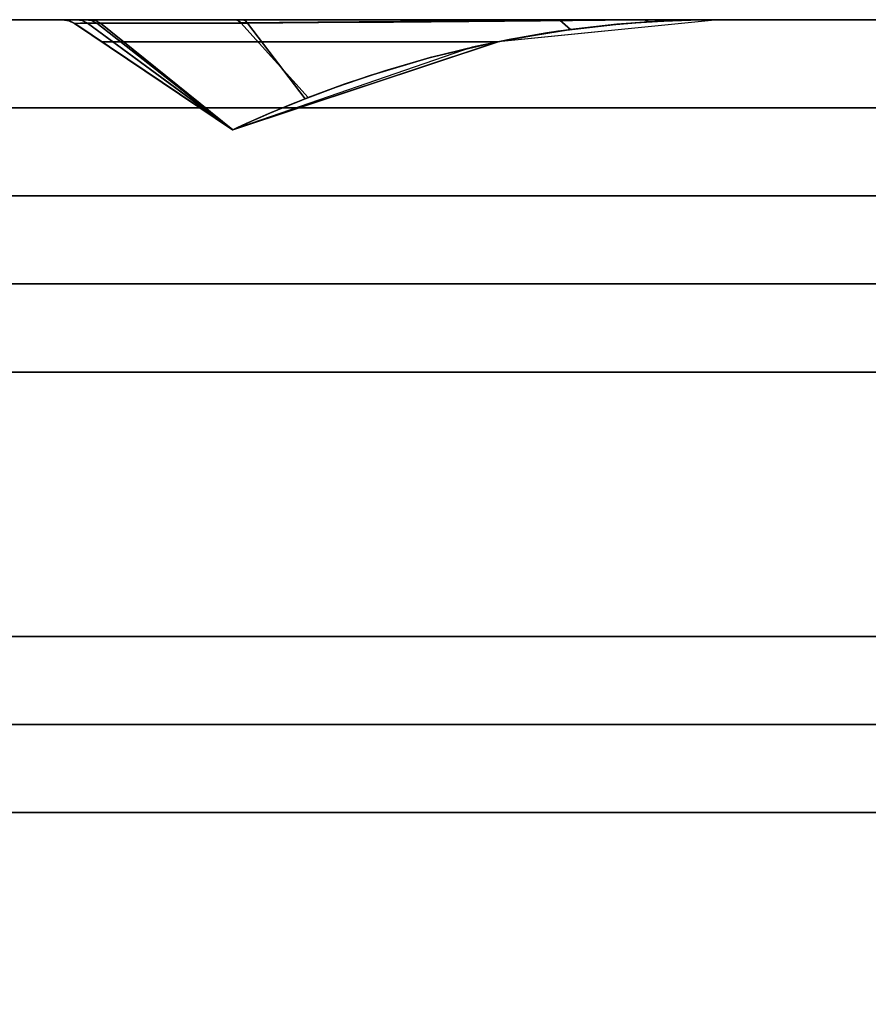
# Model space of a CAD drawing. Header units: centimetres. Extents: x -18 to 18, y -18 to 18.
# Tile 42 of 45: x 9.6 to 13.5, y 13.5 to 18. Entities that reach past the tile are written whole.
import ezdxf

# ---------------------------------------------------------------- set-up
doc = ezdxf.new("R2010")
doc.units = ezdxf.units.CM
doc.layers.get('0').update_dxf_attribs({"true_color": 0x5890e1})

msp = doc.modelspace()

# ---------------------------------------------------------------- linework, layer by layer
at = {"color": 183, "true_color": 0x8c58e1}
for points in [[(-17.6, 18, 0), (17.6, 18, 0), (17.6, 17.9923, 0), (17.6, 17.9695, 0), (17.6, 17.9325, 0), (17.6, 17.8828, 0), (17.6, 17.8222, 0), (17.6, 17.753, 0), (17.6, 17.678, 0), (17.6, 17.6, 0), (-17.6, 17.6, 0), (-17.6, 17.678, 0), (-17.6, 17.753, 0), (-17.6, 17.8222, 0), (-17.6, 17.8828, 0), (-17.6, 17.9325, 0), (-17.6, 17.9695, 0), (-17.6, 17.9923, 0)], [(17.6, 18, 0), (-17.6, 18, 0), (-17.6, 18, 0), (17.6, 18, 0)], [(17.6, 17.9923, 0), (17.6, 18, 0), (-17.6, 18, 0), (-17.6, 17.9923, 0), (-17.6, 17.9695, 0), (-17.6, 17.9325, 0), (-17.6, 17.8828, 0), (-17.6, 17.8222, 0), (-17.6, 17.753, 0), (-17.6, 17.678, 0), (-17.6, 17.6, 0), (17.6, 17.6, 0), (17.6, 17.678, 0), (17.6, 17.753, 0), (17.6, 17.8222, 0), (17.6, 17.8828, 0), (17.6, 17.9325, 0), (17.6, 17.9695, 0)], [(9.7862, 18, 0), (9.7855, 18, 0), (9.7853, 18, 0), (9.7835, 18, 0), (9.7836, 18, 0), (9.7835, 18, 0), (9.7817, 18, 0), (9.7826, 18, 0), (9.7835, 18, 0), (12.7702, 18, 0), (12.7878, 18, 0), (12.7903, 18, 0), (12.7906, 18, 0), (12.7903, 18, 0), (12.7903, 18, 0), (12.7903, 18, 0), (12.7835, 18, 0), (12.7685, 18, 0), (12.7687, 18, 0), (12.7675, 18, 0), (12.7674, 18, 0), (12.7519, 18, 0), (12.7495, 18, 0), (12.7195, 18, 0), (12.6793, 18, 0), (12.5838, 18, 0), (12.5839, 18, 0), (12.467, 18, 0), (12.372, 18, 0), (12.3724, 18, 0), (12.324, 18, 0), (12.3238, 18, 0), (12.2838, 18, 0), (12.2142, 18, 0), (12.1551, 18, 0), (12.155, 18, 0), (12.1434, 18, 0), (12.1421, 18, 0), (12.085, 18, 0), (12.085, 18, 0), (11.8419, 18, 0), (11.8419, 18, 0), (11.6774, 18, 0), (11.2126, 18, 0), (10.9191, 18, 0), (10.7553, 18, 0), (10.6534, 18, 0), (10.5759, 18, 0), (10.2753, 18, 0), (10.0521, 18, 0), (10.0113, 18, 0), (9.9683, 18, 0), (9.8794, 18, 0), (9.8558, 18, 0), (9.804, 18, 0), (9.7884, 18, 0)], [(12.7813, 18, 0), (12.7773, 18, 0), (12.7702, 18, 0), (12.7702, 18, 0), (9.7835, 18, 0), (9.7826, 18, 0), (9.7817, 18, 0), (9.7835, 18, 0), (9.7836, 18, 0), (9.7835, 18, 0), (9.7853, 18, 0), (9.7855, 18, 0), (9.7862, 18, 0), (9.7884, 18, 0), (9.804, 18, 0), (9.8558, 18, 0), (9.8794, 18, 0), (9.9683, 18, 0), (10.0113, 18, 0), (10.0521, 18, 0), (10.2753, 18, 0), (10.5759, 18, 0), (10.6534, 18, 0), (10.7553, 18, 0), (10.9191, 18, 0), (11.2126, 18, 0), (11.6774, 18, 0), (11.8419, 18, 0), (11.8419, 18, 0), (12.085, 18, 0), (12.085, 18, 0), (12.1421, 18, 0), (12.1434, 18, 0), (12.155, 18, 0), (12.1551, 18, 0), (12.2142, 18, 0), (12.2838, 18, 0), (12.2781, 18, 0), (12.0844, 18, 0), (11.7325, 18, 0), (11.3503, 18, 0), (10.9639, 18, 0), (10.6, 18, 0), (10.3817, 18, 0), (10.1917, 18, 0), (10.0362, 18, 0), (9.92, 18, 0), (9.8778, 18, 0), (9.8149, 18, 0), (9.8141, 18, 0), (9.814, 18, 0), (12.7903, 18, 0), (12.7878, 18, 0), (12.7853, 18, 0), (12.7843, 18, 0), (12.7829, 18, 0)], [(9.8138, 18, 0), (9.8137, 18, 0), (12.79, 18, 0), (12.79, 18, 0), (12.79, 18, 0), (12.79, 18, 0), (12.7667, 18, 0), (12.7669, 18, 0), (12.6571, 18, 0), (12.4628, 18, 0), (12.0842, 18, 0), (11.7323, 18, 0), (11.35, 18, 0), (10.9636, 18, 0), (10.5997, 18, 0), (10.3814, 18, 0), (10.1914, 18, 0), (10.0359, 18, 0), (9.9197, 18, 0), (9.8775, 18, 0), (9.8147, 18, 0)], [(9.8138, 18, 0), (9.8137, 18, 0), (12.79, 18, 0), (12.79, 18, 0), (12.79, 18, 0), (12.79, 18, 0), (12.7667, 18, 0), (12.7669, 18, 0), (12.6571, 18, 0), (12.4628, 18, 0), (12.0842, 18, 0), (11.7323, 18, 0), (11.35, 18, 0), (10.9636, 18, 0), (10.5997, 18, 0), (10.3814, 18, 0), (10.1914, 18, 0), (10.0359, 18, 0), (9.9197, 18, 0), (9.8775, 18, 0), (9.8147, 18, 0)], [(12.79, 18, 0), (12.7899, 18, 0), (12.79, 18, 0), (12.7667, 18, 0), (12.7669, 18, 0), (12.6571, 18, 0), (12.4628, 18, 0), (12.0842, 18, 0), (11.7323, 18, 0), (11.35, 18, 0), (10.9636, 18, 0), (10.5997, 18, 0), (10.3814, 18, 0), (10.1914, 18, 0), (10.0359, 18, 0), (9.9197, 18, 0), (9.8775, 18, 0), (9.8147, 18, 0), (9.8138, 18, 0), (9.8137, 18, 0), (12.79, 18, 0), (12.79, 18, 0)], [(12.79, 18, 0), (12.79, 18, 0), (12.79, 18, 0), (12.79, 18, 0), (12.7682, 18, 0), (12.6587, 18, 0), (12.4628, 18, 0), (12.0842, 18, 0), (11.7323, 18, 0), (11.35, 18, 0), (10.9636, 18, 0), (10.5997, 18, 0), (10.3814, 18, 0), (10.1914, 18, 0), (10.0359, 18, 0), (9.9197, 18, 0), (9.8775, 18, 0), (9.8147, 18, 0), (9.8138, 18, 0), (9.8137, 18, 0)], [(9.843, 17.9957, 0), (9.8696, 17.983, 0), (9.8696, 17.9829, 0), (9.8425, 17.9958, 0), (9.814, 18, 0), (9.8137, 18, 0), (9.8138, 18, 0)], [(9.843, 17.9957, 0), (9.8696, 17.983, 0), (9.8696, 17.9829, 0), (9.8425, 17.9958, 0), (9.814, 18, 0), (9.8137, 18, 0), (9.8138, 18, 0)], [(9.843, 17.9957, 0), (9.8696, 17.983, 0), (9.8696, 17.9829, 0), (9.8425, 17.9958, 0), (9.814, 18, 0), (9.8137, 18, 0), (9.8138, 18, 0)], [(9.843, 17.9957, 0), (9.8696, 17.983, 0), (9.8696, 17.9829, 0), (9.8425, 17.9958, 0), (9.814, 18, 0), (9.8137, 18, 0), (9.8138, 18, 0)], [(9.8138, 18, 0), (9.8147, 18, 0), (9.8434, 17.9958, 0), (9.8697, 17.9835, 0), (9.8696, 17.983, 0), (9.843, 17.9957, 0)], [(9.8138, 18, 0), (9.8147, 18, 0), (9.8434, 17.9958, 0), (9.8697, 17.9835, 0), (9.8696, 17.983, 0), (9.843, 17.9957, 0)], [(9.8138, 18, 0), (9.8147, 18, 0), (9.8434, 17.9958, 0), (9.8697, 17.9835, 0), (9.8696, 17.983, 0), (9.843, 17.9957, 0)], [(9.8138, 18, 0), (9.8147, 18, 0), (9.8434, 17.9958, 0), (9.8697, 17.9835, 0), (9.8696, 17.983, 0), (9.843, 17.9957, 0)], [(9.814, 18, 0), (12.7906, 18, 0), (12.7906, 18, 0), (12.7901, 18, 0), (12.7897, 18, 0), (12.7898, 18, 0), (12.7895, 18, 0), (12.7732, 18, 0), (12.7742, 18, 0), (12.6866, 18, 0), (12.5212, 18, 0), (12.2879, 18, 0), (11.9988, 18, 0), (11.669, 18, 0), (11.3175, 18, 0), (10.9646, 18, 0), (10.6307, 18, 0), (10.2199, 18, 0), (10.0607, 18, 0), (9.9385, 18, 0), (9.9385, 18, 0), (9.8452, 18, 0), (9.8139, 18, 0)], [(12.6662, 17.9985, 0), (12.79, 18, 0), (9.8139, 18, 0), (9.8425, 17.9958, 0), (9.8696, 17.9829, 0), (9.8929, 17.9672, 0), (9.923, 17.947, 0), (9.9573, 17.9239, 0), (9.9928, 17.9, 0), (11.7907, 17.9, 0), (11.8529, 17.9122, 0), (11.9152, 17.9236, 0), (12.04, 17.944, 0), (12.165, 17.9612, 0), (12.29, 17.9753, 0), (12.4152, 17.9862, 0), (12.5407, 17.9939, 0)], [(12.6662, 17.9985, 0), (12.79, 18, 0), (9.8139, 18, 0), (9.8425, 17.9958, 0), (9.8696, 17.9829, 0), (9.8929, 17.9672, 0), (9.923, 17.947, 0), (9.9573, 17.9239, 0), (9.9928, 17.9, 0), (11.7907, 17.9, 0), (11.8529, 17.9122, 0), (11.9152, 17.9236, 0), (12.04, 17.944, 0), (12.165, 17.9612, 0), (12.29, 17.9753, 0), (12.4152, 17.9862, 0), (12.5407, 17.9939, 0)], [(12.6662, 17.9985, 0), (12.79, 18, 0), (9.8139, 18, 0), (9.8425, 17.9958, 0), (9.8696, 17.9829, 0), (9.8929, 17.9672, 0), (9.923, 17.947, 0), (9.9573, 17.9239, 0), (9.9928, 17.9, 0), (11.7907, 17.9, 0), (11.8529, 17.9122, 0), (11.9152, 17.9236, 0), (12.04, 17.944, 0), (12.165, 17.9612, 0), (12.29, 17.9753, 0), (12.4152, 17.9862, 0), (12.5407, 17.9939, 0)], [(12.6662, 17.9985, 0), (12.79, 18, 0), (9.8139, 18, 0), (9.8425, 17.9958, 0), (9.8696, 17.9829, 0), (9.8929, 17.9672, 0), (9.923, 17.947, 0), (9.9573, 17.9239, 0), (9.9928, 17.9, 0), (11.7907, 17.9, 0), (11.8529, 17.9122, 0), (11.9152, 17.9236, 0), (12.04, 17.944, 0), (12.165, 17.9612, 0), (12.29, 17.9753, 0), (12.4152, 17.9862, 0), (12.5407, 17.9939, 0)], [(9.8431, 17.9956, 0), (9.8698, 17.9829, 0), (9.8699, 17.983, 0), (9.8432, 17.9956, 0), (9.814, 18, 0), (9.8139, 18, 0)], [(9.9641, 17.9961, 0), (9.9876, 17.9846, 0), (9.8969, 17.985, 0), (9.8698, 17.9829, 0), (9.8431, 17.9956, 0), (9.8139, 18, 0), (9.8452, 18, 0), (9.9385, 18, 0)], [(12.665, 17.9985, 0), (12.7906, 18, 0), (9.814, 18, 0), (9.8432, 17.9956, 0), (9.8699, 17.983, 0), (9.8975, 17.9644, 0), (9.928, 17.9438, 0), (9.9603, 17.9221, 0), (9.9931, 17.9, 0), (11.7914, 17.9, 0), (11.8535, 17.9122, 0), (11.9157, 17.9236, 0), (12.0403, 17.9439, 0), (12.165, 17.9611, 0), (12.2897, 17.9752, 0), (12.4145, 17.9861, 0), (12.5397, 17.9938, 0)], [(9.8433, 17.9957, 0), (9.8699, 17.983, 0), (9.8699, 17.9829, 0), (9.8428, 17.9958, 0), (9.8143, 18, 0), (9.814, 18, 0), (9.8141, 18, 0)], [(9.8141, 18, 0), (9.8149, 18, 0), (9.8437, 17.9958, 0), (9.87, 17.9835, 0), (9.8699, 17.983, 0), (9.8433, 17.9957, 0)], [(12.6665, 17.9985, 0), (12.7903, 18, 0), (9.8142, 18, 0), (9.8428, 17.9958, 0), (9.8699, 17.9829, 0), (9.8932, 17.9672, 0), (9.9233, 17.947, 0), (9.9576, 17.9239, 0), (9.993, 17.9, 0), (11.791, 17.9, 0), (11.8532, 17.9122, 0), (11.9155, 17.9236, 0), (12.0402, 17.944, 0), (12.1651, 17.9612, 0), (12.2902, 17.9753, 0), (12.4155, 17.9862, 0), (12.5409, 17.9939, 0)], [(9.8434, 17.9958, 0), (9.8147, 18, 0), (9.8775, 18, 0), (9.904, 17.9961, 0), (9.9284, 17.9847, 0), (9.8697, 17.9835, 0)], [(9.8434, 17.9958, 0), (9.8147, 18, 0), (9.8775, 18, 0), (9.904, 17.9961, 0), (9.9284, 17.9847, 0), (9.8697, 17.9835, 0)], [(9.8434, 17.9958, 0), (9.8147, 18, 0), (9.8775, 18, 0), (9.904, 17.9961, 0), (9.9284, 17.9847, 0), (9.8697, 17.9835, 0)], [(9.8434, 17.9958, 0), (9.8147, 18, 0), (9.8775, 18, 0), (9.904, 17.9961, 0), (9.9284, 17.9847, 0), (9.8697, 17.9835, 0)], [(9.8149, 18, 0), (9.8778, 18, 0), (9.9043, 17.9961, 0), (9.9287, 17.9847, 0), (9.87, 17.9835, 0), (9.8437, 17.9958, 0)], [(9.8696, 17.983, 0), (9.8697, 17.9835, 0), (10.5869, 17.4999, 0), (10.5869, 17.4999, 0)], [(9.8696, 17.983, 0), (9.8697, 17.9835, 0), (10.5869, 17.4999, 0), (10.5869, 17.4999, 0)], [(9.8696, 17.983, 0), (9.8697, 17.9835, 0), (10.5869, 17.4999, 0), (10.5869, 17.4999, 0)], [(9.8696, 17.983, 0), (9.8697, 17.9835, 0), (10.5869, 17.4999, 0), (10.5869, 17.4999, 0)], [(10.5869, 17.4999, 0), (10.5869, 17.4999, 0), (9.9928, 17.9, 0), (9.923, 17.947, 0), (9.8929, 17.9672, 0), (9.8696, 17.9829, 0), (9.8696, 17.983, 0)], [(10.5869, 17.4999, 0), (10.5869, 17.4999, 0), (9.9928, 17.9, 0), (9.923, 17.947, 0), (9.8929, 17.9672, 0), (9.8696, 17.9829, 0), (9.8696, 17.983, 0)], [(10.5869, 17.4999, 0), (10.5869, 17.4999, 0), (9.9928, 17.9, 0), (9.923, 17.947, 0), (9.8929, 17.9672, 0), (9.8696, 17.9829, 0), (9.8696, 17.983, 0)], [(10.5869, 17.4999, 0), (10.5869, 17.4999, 0), (9.9928, 17.9, 0), (9.923, 17.947, 0), (9.8929, 17.9672, 0), (9.8696, 17.9829, 0), (9.8696, 17.983, 0)], [(9.8697, 17.9835, 0), (9.9284, 17.9847, 0), (10.5869, 17.4999, 0), (10.5869, 17.4999, 0)], [(9.8697, 17.9835, 0), (9.9284, 17.9847, 0), (10.5869, 17.4999, 0), (10.5869, 17.4999, 0)], [(9.8697, 17.9835, 0), (9.9284, 17.9847, 0), (10.5869, 17.4999, 0), (10.5869, 17.4999, 0)], [(9.8697, 17.9835, 0), (9.9284, 17.9847, 0), (10.5869, 17.4999, 0), (10.5869, 17.4999, 0)], [(9.9876, 17.9846, 0), (10.5874, 17.4998, 0), (10.5874, 17.4998, 0), (10.5874, 17.4998, 0), (9.8698, 17.9829, 0), (9.8969, 17.985, 0)], [(10.5874, 17.4998, 0), (10.5874, 17.4999, 0), (9.9931, 17.9, 0), (9.928, 17.9438, 0), (9.8975, 17.9644, 0), (9.8699, 17.983, 0), (9.8698, 17.9829, 0)], [(9.8699, 17.983, 0), (9.87, 17.9835, 0), (10.5872, 17.4999, 0), (10.5872, 17.4999, 0)], [(10.5872, 17.4999, 0), (10.5872, 17.4999, 0), (9.993, 17.9, 0), (9.9233, 17.947, 0), (9.8932, 17.9672, 0), (9.8699, 17.9829, 0), (9.8699, 17.983, 0)], [(9.87, 17.9835, 0), (9.9287, 17.9847, 0), (10.5872, 17.4999, 0), (10.5872, 17.4999, 0)], [(9.8775, 18, 0), (9.9197, 18, 0), (9.9457, 17.996, 0), (9.9697, 17.9844, 0), (9.9284, 17.9847, 0), (9.904, 17.9961, 0)], [(9.8775, 18, 0), (9.9197, 18, 0), (9.9457, 17.996, 0), (9.9697, 17.9844, 0), (9.9284, 17.9847, 0), (9.904, 17.9961, 0)], [(9.8775, 18, 0), (9.9197, 18, 0), (9.9457, 17.996, 0), (9.9697, 17.9844, 0), (9.9284, 17.9847, 0), (9.904, 17.9961, 0)], [(9.8775, 18, 0), (9.9197, 18, 0), (9.9457, 17.996, 0), (9.9697, 17.9844, 0), (9.9284, 17.9847, 0), (9.904, 17.9961, 0)], [(9.97, 17.9844, 0), (9.9287, 17.9847, 0), (9.9043, 17.9961, 0), (9.8778, 18, 0), (9.92, 18, 0), (9.946, 17.996, 0)], [(10.0823, 17.984, 0), (9.9697, 17.9844, 0), (9.9457, 17.996, 0), (9.9197, 18, 0), (10.0359, 18, 0), (10.1914, 18, 0), (10.3814, 18, 0), (10.5997, 18, 0), (10.6124, 17.9964, 0), (10.6241, 17.9858, 0), (10.2319, 17.9841, 0)], [(10.0823, 17.984, 0), (9.9697, 17.9844, 0), (9.9457, 17.996, 0), (9.9197, 18, 0), (10.0359, 18, 0), (10.1914, 18, 0), (10.3814, 18, 0), (10.5997, 18, 0), (10.6124, 17.9964, 0), (10.6241, 17.9858, 0), (10.2319, 17.9841, 0)], [(10.6124, 17.9964, 0), (10.6241, 17.9858, 0), (10.2319, 17.9841, 0), (10.0823, 17.984, 0), (9.9697, 17.9844, 0), (9.9457, 17.996, 0), (9.9197, 18, 0), (10.0359, 18, 0), (10.1914, 18, 0), (10.3814, 18, 0), (10.5997, 18, 0)], [(10.0823, 17.984, 0), (9.9697, 17.9844, 0), (9.9457, 17.996, 0), (9.9197, 18, 0), (10.0359, 18, 0), (10.1914, 18, 0), (10.3814, 18, 0), (10.5997, 18, 0), (10.6124, 17.9964, 0), (10.6241, 17.9858, 0), (10.2319, 17.9841, 0)], [(10.0826, 17.984, 0), (9.97, 17.9844, 0), (9.946, 17.996, 0), (9.92, 18, 0), (10.0362, 18, 0), (10.1917, 18, 0), (10.3817, 18, 0), (10.6, 18, 0), (10.6126, 17.9964, 0), (10.6244, 17.9858, 0), (10.2322, 17.9841, 0)], [(10.5877, 17.5003, 0), (10.5869, 17.4999, 0), (10.5869, 17.4999, 0), (9.9284, 17.9847, 0), (9.9697, 17.9844, 0)], [(10.5877, 17.5003, 0), (10.5869, 17.4999, 0), (10.5869, 17.4999, 0), (9.9284, 17.9847, 0), (9.9697, 17.9844, 0)], [(10.5877, 17.5003, 0), (10.5869, 17.4999, 0), (10.5869, 17.4999, 0), (9.9284, 17.9847, 0), (9.9697, 17.9844, 0)], [(10.5877, 17.5003, 0), (10.5869, 17.4999, 0), (10.5869, 17.4999, 0), (9.9284, 17.9847, 0), (9.9697, 17.9844, 0)], [(10.588, 17.5003, 0), (10.5872, 17.4999, 0), (10.5872, 17.4999, 0), (9.9287, 17.9847, 0), (9.97, 17.9844, 0)], [(10.6433, 17.9961, 0), (10.6548, 17.9847, 0), (10.26, 17.9836, 0), (9.9876, 17.9846, 0), (9.9641, 17.9961, 0), (9.9385, 18, 0), (10.0607, 18, 0), (10.2199, 18, 0), (10.6307, 18, 0)], [(10.9301, 17.6464, 0), (10.8898, 17.6306, 0), (10.817, 17.6012, 0), (10.7479, 17.5723, 0), (10.6862, 17.5455, 0), (10.6356, 17.5227, 0), (10.6005, 17.5064, 0), (10.5877, 17.5003, 0), (9.9697, 17.9844, 0), (10.0823, 17.984, 0), (10.2319, 17.9841, 0), (10.4144, 17.9847, 0), (10.6241, 17.9858, 0)], [(10.9301, 17.6464, 0), (10.8898, 17.6306, 0), (10.817, 17.6012, 0), (10.7479, 17.5723, 0), (10.6862, 17.5455, 0), (10.6356, 17.5227, 0), (10.6005, 17.5064, 0), (10.5877, 17.5003, 0), (9.9697, 17.9844, 0), (10.0823, 17.984, 0), (10.2319, 17.9841, 0), (10.4144, 17.9847, 0), (10.6241, 17.9858, 0)], [(10.9301, 17.6464, 0), (10.8898, 17.6306, 0), (10.817, 17.6012, 0), (10.7479, 17.5723, 0), (10.6862, 17.5455, 0), (10.6356, 17.5227, 0), (10.6005, 17.5064, 0), (10.5877, 17.5003, 0), (9.9697, 17.9844, 0), (10.0823, 17.984, 0), (10.2319, 17.9841, 0), (10.4144, 17.9847, 0), (10.6241, 17.9858, 0)], [(10.9301, 17.6464, 0), (10.8898, 17.6306, 0), (10.817, 17.6012, 0), (10.7479, 17.5723, 0), (10.6862, 17.5455, 0), (10.6356, 17.5227, 0), (10.6005, 17.5064, 0), (10.5877, 17.5003, 0), (9.9697, 17.9844, 0), (10.0823, 17.984, 0), (10.2319, 17.9841, 0), (10.4144, 17.9847, 0), (10.6241, 17.9858, 0)], [(10.9304, 17.6464, 0), (10.89, 17.6306, 0), (10.8173, 17.6012, 0), (10.7482, 17.5723, 0), (10.6865, 17.5455, 0), (10.6359, 17.5227, 0), (10.6008, 17.5064, 0), (10.588, 17.5003, 0), (9.97, 17.9844, 0), (10.0826, 17.984, 0), (10.2322, 17.9841, 0), (10.4147, 17.9847, 0), (10.6244, 17.9858, 0)], [(10.8392, 17.61, 0), (10.7811, 17.586, 0), (10.7691, 17.581, 0), (10.7044, 17.5532, 0), (10.6489, 17.5284, 0), (10.6065, 17.5089, 0), (10.5874, 17.4998, 0), (9.9876, 17.9846, 0), (10.1063, 17.9838, 0), (10.26, 17.9836, 0), (10.4446, 17.9839, 0), (10.6548, 17.9847, 0), (10.9166, 17.6409, 0)], [(12.7898, 18, 0), (12.79, 18, 0), (12.79, 18, 0), (12.79, 18, 0), (11.7907, 17.9, 0), (11.6745, 17.875, 0), (10.5869, 17.4999, 0), (10.5869, 17.4999, 0), (10.5869, 17.4999, 0), (10.5869, 17.4999, 0), (10.5869, 17.4999, 0), (10.5877, 17.5003, 0), (10.6005, 17.5064, 0), (10.6356, 17.5227, 0), (10.6862, 17.5455, 0), (10.7479, 17.5723, 0), (10.817, 17.6012, 0), (10.8898, 17.6306, 0), (10.9301, 17.6464, 0), (11.0929, 17.7067, 0), (11.2774, 17.768, 0), (11.4782, 17.8263, 0), (11.6884, 17.8781, 0), (11.8501, 17.9116, 0), (12.1198, 17.9553, 0), (12.1719, 17.962, 0), (12.331, 17.9791, 0), (12.4773, 17.9904, 0), (12.5561, 17.9947, 0), (12.6252, 17.9974, 0), (12.6872, 17.999, 0), (12.7385, 17.9997, 0), (12.7743, 18, 0), (12.7869, 18, 0)], [(12.7869, 18, 0), (12.79, 18, 0), (12.79, 18, 0), (12.79, 18, 0), (11.7907, 17.9, 0), (11.6745, 17.875, 0), (10.5869, 17.4999, 0), (10.5869, 17.4999, 0), (10.5869, 17.4999, 0), (10.5869, 17.4999, 0), (10.5869, 17.4999, 0), (10.5877, 17.5003, 0), (10.6005, 17.5064, 0), (10.6356, 17.5227, 0), (10.6862, 17.5455, 0), (10.7479, 17.5723, 0), (10.817, 17.6012, 0), (10.8898, 17.6306, 0), (10.9301, 17.6464, 0), (11.0929, 17.7067, 0), (11.2774, 17.768, 0), (11.4782, 17.8263, 0), (11.6884, 17.8781, 0), (11.8501, 17.9116, 0), (12.1198, 17.9553, 0), (12.1719, 17.962, 0), (12.331, 17.9791, 0), (12.4773, 17.9904, 0), (12.5561, 17.9947, 0), (12.6252, 17.9974, 0), (12.6872, 17.999, 0), (12.7385, 17.9997, 0), (12.7743, 18, 0)], [(12.7869, 18, 0), (12.79, 18, 0), (12.79, 18, 0), (12.79, 18, 0), (11.7907, 17.9, 0), (11.6745, 17.875, 0), (10.5869, 17.4999, 0), (10.5869, 17.4999, 0), (10.5869, 17.4999, 0), (10.5869, 17.4999, 0), (10.5869, 17.4999, 0), (10.5877, 17.5003, 0), (10.6005, 17.5064, 0), (10.6356, 17.5227, 0), (10.6862, 17.5455, 0), (10.7479, 17.5723, 0), (10.817, 17.6012, 0), (10.8898, 17.6306, 0), (10.9301, 17.6464, 0), (11.0929, 17.7067, 0), (11.2774, 17.768, 0), (11.4782, 17.8263, 0), (11.6884, 17.8781, 0), (11.8501, 17.9116, 0), (12.1198, 17.9553, 0), (12.1719, 17.962, 0), (12.331, 17.9791, 0), (12.4773, 17.9904, 0), (12.5561, 17.9947, 0), (12.6252, 17.9974, 0), (12.6872, 17.999, 0), (12.7385, 17.9997, 0), (12.7743, 18, 0)], [(12.7897, 18, 0), (12.7901, 18, 0), (12.79, 18, 0), (12.79, 18, 0), (11.7907, 17.9, 0), (11.6745, 17.875, 0), (10.5869, 17.4999, 0), (10.5869, 17.4999, 0), (10.5869, 17.4999, 0), (10.5869, 17.4999, 0), (10.5869, 17.4999, 0), (10.5877, 17.5003, 0), (10.6005, 17.5064, 0), (10.6356, 17.5227, 0), (10.6862, 17.5455, 0), (10.7479, 17.5723, 0), (10.817, 17.6012, 0), (10.8898, 17.6306, 0), (10.9301, 17.6464, 0), (11.0929, 17.7067, 0), (11.2774, 17.768, 0), (11.4782, 17.8263, 0), (11.6884, 17.8781, 0), (11.8501, 17.9116, 0), (12.1198, 17.9553, 0), (12.1719, 17.962, 0), (12.331, 17.9791, 0), (12.4773, 17.9904, 0), (12.5561, 17.9947, 0), (12.6252, 17.9974, 0), (12.6872, 17.999, 0), (12.7385, 17.9997, 0), (12.7744, 18, 0), (12.7869, 18, 0)], [(12.79, 18, 0), (12.7903, 18, 0), (12.7906, 18, 0), (12.7903, 18, 0), (11.791, 17.9, 0), (10.5872, 17.4999, 0), (10.5872, 17.4999, 0), (10.5872, 17.4999, 0), (10.5872, 17.4999, 0), (10.5872, 17.4999, 0), (10.588, 17.5003, 0), (10.6008, 17.5064, 0), (10.6359, 17.5227, 0), (10.6865, 17.5455, 0), (10.7482, 17.5723, 0), (10.8173, 17.6012, 0), (10.89, 17.6306, 0), (10.9304, 17.6464, 0), (11.0932, 17.7067, 0), (11.2776, 17.768, 0), (11.4785, 17.8263, 0), (11.6887, 17.8781, 0), (11.8504, 17.9116, 0), (12.0125, 17.9397, 0), (12.1201, 17.9553, 0), (12.1722, 17.962, 0), (12.3313, 17.9791, 0), (12.4775, 17.9904, 0), (12.5564, 17.9947, 0), (12.6255, 17.9974, 0), (12.6875, 17.999, 0), (12.7388, 17.9997, 0), (12.7747, 18, 0), (12.7871, 18, 0)], [(12.7897, 18, 0), (12.7901, 17.9999, 0), (12.7906, 17.9999, 0), (12.7906, 18, 0), (11.7914, 17.9, 0), (10.5874, 17.4999, 0), (10.5874, 17.4998, 0), (10.5874, 17.4998, 0), (10.6065, 17.5089, 0), (10.6489, 17.5284, 0), (10.7044, 17.5532, 0), (10.7691, 17.581, 0), (10.8392, 17.61, 0), (10.9166, 17.6409, 0), (11.0566, 17.6936, 0), (11.2118, 17.7469, 0), (11.4839, 17.8277, 0), (11.7746, 17.8965, 0), (12.0629, 17.9472, 0), (12.325, 17.9785, 0), (12.4734, 17.99, 0), (12.6165, 17.997, 0), (12.6815, 17.9988, 0), (12.7361, 17.9996, 0), (12.7754, 18, 0)], [(10.6124, 17.9964, 0), (10.5997, 18, 0), (10.9636, 18, 0), (11.35, 18, 0), (11.7323, 18, 0), (12.0842, 18, 0), (12.0719, 17.9973, 0), (11.7227, 17.9945, 0), (11.3486, 17.9912, 0), (10.9743, 17.9881, 0), (10.6241, 17.9858, 0)], [(10.6124, 17.9964, 0), (10.5997, 18, 0), (10.9636, 18, 0), (11.35, 18, 0), (11.7323, 18, 0), (12.0842, 18, 0), (12.0719, 17.9973, 0), (11.7227, 17.9945, 0), (11.3486, 17.9912, 0), (10.9743, 17.9881, 0), (10.6241, 17.9858, 0)], [(10.6124, 17.9964, 0), (10.5997, 18, 0), (10.9636, 18, 0), (11.35, 18, 0), (11.7323, 18, 0), (12.0842, 18, 0), (12.0719, 17.9973, 0), (11.7227, 17.9945, 0), (11.3486, 17.9912, 0), (10.9743, 17.9881, 0), (10.6241, 17.9858, 0)], [(10.6124, 17.9964, 0), (10.5997, 18, 0), (10.9636, 18, 0), (11.35, 18, 0), (11.7323, 18, 0), (12.0842, 18, 0), (12.0719, 17.9973, 0), (11.7227, 17.9945, 0), (11.3486, 17.9912, 0), (10.9743, 17.9881, 0), (10.6241, 17.9858, 0)], [(10.6126, 17.9964, 0), (10.6, 18, 0), (10.9639, 18, 0), (11.3503, 18, 0), (11.7325, 18, 0), (12.0844, 18, 0), (12.0722, 17.9973, 0), (11.723, 17.9945, 0), (11.3489, 17.9912, 0), (10.9746, 17.9881, 0), (10.6244, 17.9858, 0)], [(11.8501, 17.9116, 0), (11.8501, 17.9115, 0), (11.6884, 17.8782, 0), (11.6885, 17.8781, 0), (11.4782, 17.8263, 0), (11.2774, 17.768, 0), (11.0929, 17.7067, 0), (10.9301, 17.6464, 0), (10.6241, 17.9858, 0), (10.9743, 17.9881, 0), (11.3486, 17.9912, 0), (11.7227, 17.9945, 0), (12.0719, 17.9973, 0), (12.1198, 17.9553, 0)], [(11.8501, 17.9116, 0), (11.8501, 17.9115, 0), (11.6884, 17.8782, 0), (11.6885, 17.8781, 0), (11.4782, 17.8263, 0), (11.2774, 17.768, 0), (11.0929, 17.7067, 0), (10.9301, 17.6464, 0), (10.6241, 17.9858, 0), (10.9743, 17.9881, 0), (11.3486, 17.9912, 0), (11.7227, 17.9945, 0), (12.0719, 17.9973, 0), (12.1198, 17.9553, 0)], [(11.8501, 17.9116, 0), (11.8501, 17.9115, 0), (11.6884, 17.8782, 0), (11.6885, 17.8781, 0), (11.4782, 17.8263, 0), (11.2774, 17.768, 0), (11.0929, 17.7067, 0), (10.9301, 17.6464, 0), (10.6241, 17.9858, 0), (10.9743, 17.9881, 0), (11.3486, 17.9912, 0), (11.7227, 17.9945, 0), (12.0719, 17.9973, 0), (12.1198, 17.9553, 0)], [(11.8501, 17.9116, 0), (11.8501, 17.9115, 0), (11.6884, 17.8782, 0), (11.6885, 17.8781, 0), (11.4782, 17.8263, 0), (11.2774, 17.768, 0), (11.0929, 17.7067, 0), (10.9301, 17.6464, 0), (10.6241, 17.9858, 0), (10.9743, 17.9881, 0), (11.3486, 17.9912, 0), (11.7227, 17.9945, 0), (12.0719, 17.9973, 0), (12.1198, 17.9553, 0)], [(11.8504, 17.9116, 0), (11.8504, 17.9115, 0), (11.6887, 17.8782, 0), (11.6887, 17.8781, 0), (11.4785, 17.8263, 0), (11.2776, 17.768, 0), (11.0932, 17.7067, 0), (10.9304, 17.6464, 0), (10.6244, 17.9858, 0), (10.9746, 17.9881, 0), (11.3489, 17.9912, 0), (11.723, 17.9945, 0), (12.0722, 17.9973, 0), (12.1201, 17.9553, 0), (12.0125, 17.9397, 0)], [(10.6433, 17.9961, 0), (10.6307, 18, 0), (10.9646, 18, 0), (11.3175, 18, 0), (11.669, 18, 0), (11.9988, 18, 0), (12.2879, 18, 0), (12.5212, 18, 0), (12.6866, 18, 0), (12.7742, 18, 0), (12.7732, 18, 0), (12.6819, 17.9999, 0), (12.5115, 17.9993, 0), (12.274, 17.9978, 0), (11.9846, 17.9953, 0), (11.6595, 17.9923, 0), (11.317, 17.9892, 0), (10.976, 17.9866, 0), (10.6548, 17.9847, 0)], [(12.7897, 18, 0), (12.7897, 18, 0), (12.7754, 18, 0), (12.7361, 17.9996, 0), (12.6815, 17.9988, 0), (12.6165, 17.997, 0), (12.6051, 17.9966, 0), (12.4734, 17.99, 0), (12.325, 17.9784, 0), (12.0629, 17.9472, 0), (11.7746, 17.8965, 0), (11.4839, 17.8277, 0), (11.2118, 17.7469, 0), (11.0566, 17.6935, 0), (10.9166, 17.6409, 0), (10.6548, 17.9847, 0), (10.976, 17.9866, 0), (11.317, 17.9892, 0), (11.6595, 17.9923, 0), (11.9846, 17.9953, 0), (12.274, 17.9978, 0), (12.5115, 17.9993, 0), (12.6819, 17.9999, 0), (12.7732, 18, 0), (12.7895, 18, 0)], [(12.0842, 18, 0), (12.4628, 18, 0), (12.4544, 17.9994, 0), (12.0719, 17.9973, 0)], [(12.0842, 18, 0), (12.4628, 18, 0), (12.4544, 17.9994, 0), (12.0719, 17.9973, 0)], [(12.0842, 18, 0), (12.4628, 18, 0), (12.4544, 17.9994, 0), (12.0719, 17.9973, 0)], [(12.0842, 18, 0), (12.4628, 18, 0), (12.4544, 17.9994, 0), (12.0719, 17.9973, 0)], [(12.4544, 17.9994, 0), (12.4773, 17.9904, 0), (12.331, 17.9791, 0), (12.1719, 17.962, 0), (12.172, 17.962, 0), (12.1198, 17.9553, 0), (12.0719, 17.9973, 0), (12.2769, 17.9986, 0)], [(12.4544, 17.9994, 0), (12.4773, 17.9904, 0), (12.331, 17.9791, 0), (12.1719, 17.962, 0), (12.172, 17.962, 0), (12.1198, 17.9553, 0), (12.0719, 17.9973, 0), (12.2769, 17.9986, 0)], [(12.4544, 17.9994, 0), (12.4773, 17.9904, 0), (12.331, 17.9791, 0), (12.1719, 17.962, 0), (12.172, 17.962, 0), (12.1198, 17.9553, 0), (12.0719, 17.9973, 0), (12.2769, 17.9986, 0)], [(12.4544, 17.9994, 0), (12.4773, 17.9904, 0), (12.331, 17.9791, 0), (12.1719, 17.962, 0), (12.172, 17.962, 0), (12.1198, 17.9553, 0), (12.0719, 17.9973, 0), (12.2769, 17.9986, 0)], [(12.0722, 17.9973, 0), (12.0844, 18, 0), (12.2781, 18, 0), (12.367, 18, 0), (12.4588, 17.9999, 0)], [(12.4547, 17.9994, 0), (12.4775, 17.9904, 0), (12.3313, 17.9791, 0), (12.1722, 17.962, 0), (12.1201, 17.9553, 0), (12.0722, 17.9973, 0), (12.2772, 17.9986, 0)], [(12.324, 18, 0), (12.3724, 18, 0), (12.372, 18, 0), (12.467, 18, 0), (12.5839, 18, 0), (12.5838, 18, 0), (12.5838, 18, 0), (12.6587, 18, 0), (12.6793, 18, 0), (12.7195, 18, 0), (12.7495, 18, 0), (12.7519, 18, 0), (12.7674, 18, 0), (12.7673, 18, 0), (12.6575, 18, 0), (12.5813, 18, 0), (12.4631, 18, 0), (12.3671, 18, 0), (12.2781, 18, 0), (12.2838, 18, 0), (12.3238, 18, 0)], [(12.79, 18, 0), (12.79, 18, 0), (12.7869, 18, 0), (12.7744, 18, 0), (12.7385, 17.9997, 0), (12.6872, 17.999, 0), (12.6252, 17.9974, 0), (12.5561, 17.9947, 0), (12.4773, 17.9904, 0), (12.4544, 17.9994, 0), (12.564, 17.9998, 0), (12.6536, 17.9999, 0), (12.7215, 18, 0), (12.7667, 18, 0)], [(12.7669, 18, 0), (12.7666, 18, 0), (12.6536, 17.9999, 0), (12.4544, 17.9994, 0), (12.4628, 18, 0), (12.6571, 18, 0)], [(12.7901, 18, 0), (12.79, 18, 0), (12.7869, 18, 0), (12.7744, 18, 0), (12.7385, 17.9997, 0), (12.6872, 17.999, 0), (12.6252, 17.9974, 0), (12.5561, 17.9947, 0), (12.4773, 17.9904, 0), (12.4544, 17.9994, 0), (12.564, 17.9998, 0), (12.6536, 17.9999, 0), (12.7215, 18, 0), (12.7667, 18, 0), (12.79, 18, 0), (12.79, 18, 0)], [(12.6587, 18, 0), (12.7669, 18, 0), (12.7666, 18, 0), (12.6536, 17.9999, 0), (12.4544, 17.9994, 0), (12.4628, 18, 0)], [(12.7869, 18, 0), (12.7744, 18, 0), (12.7385, 17.9997, 0), (12.6872, 17.999, 0), (12.6252, 17.9974, 0), (12.5561, 17.9947, 0), (12.4773, 17.9904, 0), (12.4544, 17.9994, 0), (12.564, 17.9998, 0), (12.6536, 17.9999, 0), (12.7215, 18, 0), (12.7667, 18, 0), (12.79, 18, 0), (12.79, 18, 0), (12.79, 18, 0)], [(12.7669, 18, 0), (12.7666, 18, 0), (12.6536, 17.9999, 0), (12.4544, 17.9994, 0), (12.4628, 18, 0), (12.6571, 18, 0)], [(12.7681, 18, 0), (12.7681, 18, 0), (12.6553, 17.9999, 0), (12.4544, 17.9994, 0), (12.4628, 18, 0), (12.6587, 18, 0), (12.725, 18, 0), (12.7682, 18, 0), (12.7682, 18, 0), (12.7682, 18, 0)], [(12.5561, 17.9947, 0), (12.4773, 17.9904, 0), (12.4544, 17.9994, 0), (12.5651, 17.9998, 0), (12.6553, 17.9999, 0), (12.7234, 18, 0), (12.7682, 18, 0), (12.79, 18, 0), (12.7901, 18, 0), (12.7897, 18, 0), (12.7869, 18, 0), (12.7744, 18, 0), (12.7385, 17.9997, 0), (12.6872, 17.999, 0), (12.6252, 17.9974, 0)], [(12.7671, 18, 0), (12.7685, 18, 0), (12.7835, 18, 0), (12.7903, 18, 0), (12.7903, 18, 0), (12.7903, 18, 0), (12.7903, 18, 0), (12.7871, 18, 0), (12.7747, 18, 0), (12.7388, 17.9997, 0), (12.6875, 17.999, 0), (12.6255, 17.9974, 0), (12.5564, 17.9947, 0), (12.4775, 17.9904, 0), (12.4547, 17.9994, 0), (12.5644, 17.9998, 0), (12.654, 17.9999, 0), (12.722, 18, 0)], [(12.732, 18, 0), (12.732, 18, 0), (12.7313, 18, 0), (12.6187, 17.9999, 0), (12.4547, 17.9994, 0), (12.4631, 18, 0), (12.6232, 18, 0), (12.6843, 18, 0), (12.7099, 18, 0), (12.7214, 18, 0), (12.7268, 18, 0), (12.7294, 18, 0), (12.7307, 18, 0), (12.7314, 18, 0), (12.7317, 18, 0), (12.7318, 18, 0), (12.7319, 18, 0), (12.732, 18, 0), (12.732, 18, 0), (12.732, 18, 0), (12.732, 18, 0)], [(12.7903, 18, 0), (12.7906, 18, 0), (12.7908, 18, 0), (12.7909, 18, 0), (12.7895, 18, 0), (12.7823, 18, 0), (12.7687, 18, 0), (12.7685, 18, 0), (12.7903, 18, 0), (12.7903, 18, 0)], [(9.9928, 17.9, 0), (10.5869, 17.4999, 0), (11.7907, 17.9, 0)], [(9.9928, 17.9, 0), (10.5869, 17.4999, 0), (11.7907, 17.9, 0)], [(9.9928, 17.9, 0), (10.5869, 17.4999, 0), (11.7907, 17.9, 0)], [(9.9928, 17.9, 0), (10.5869, 17.4999, 0), (11.7907, 17.9, 0)], [(9.993, 17.9, 0), (10.5872, 17.4999, 0), (11.791, 17.9, 0)], [(9.9931, 17.9, 0), (10.5874, 17.4999, 0), (11.7914, 17.9, 0)], [(17.6, 17.6, 0), (17.6, -17.6, 0), (-17.6, -17.6, 0), (-17.6, 17.6, 0)], [(-17.6, 17.6, 0), (-17.6, -17.6, 0), (17.6, -17.6, 0), (17.6, 17.6, 0)], [(-16.4, 17.2, 0), (16.4, 17.2, 0), (16.4, 17.122, 0), (16.4, 17.0469, 0), (16.4, 16.9778, 0), (16.4, 16.9172, 0), (16.4, 16.8674, 0), (16.4, 16.8304, 0), (16.4, 16.8077, 0), (16.4, 16.8, 0), (-16.4, 16.8, 0), (-16.4, 16.8075, 0), (-16.4, 16.8304, 0), (-16.4, 16.8678, 0), (-16.4, 16.9172, 0), (-16.4, 16.9771, 0), (-16.4, 17.0469, 0), (-16.4, 17.1227, 0)], [(-16.4, 16.8, 0), (16.4, 16.8, 0), (16.4, 16.7923, 0), (16.4, 16.7695, 0), (16.4, 16.7325, 0), (16.4, 16.6828, 0), (16.4, 16.6222, 0), (16.4, 16.553, 0), (16.4, 16.478, 0), (16.4, 16.4, 0), (-16.4, 16.4, 0), (-16.4, 16.478, 0), (-16.4, 16.553, 0), (-16.4, 16.6222, 0), (-16.4, 16.6828, 0), (-16.4, 16.7325, 0), (-16.4, 16.7695, 0), (-16.4, 16.7923, 0)], [(-16.4, 16.4, 0), (16.4, 16.4, 0), (16.4, -16.4, 0), (-16.4, -16.4, 0)], [(14.4, 14.8, 0), (-14.4, 14.8, 0), (-14.4, 14.8075, 0), (-14.4, 14.8304, 0), (-14.4, 14.8678, 0), (-14.4, 14.9172, 0), (-14.4, 14.9771, 0), (-14.4, 15.0469, 0), (-14.4, 15.1227, 0), (-14.4, 15.2, 0), (14.4, 15.2, 0), (14.4, 15.122, 0), (14.4, 15.0469, 0), (14.4, 14.9778, 0), (14.4, 14.9172, 0), (14.4, 14.8674, 0), (14.4, 14.8304, 0), (14.4, 14.8077, 0)], [(14.4, 14.7923, 0), (14.4, 14.7695, 0), (14.4, 14.7325, 0), (14.4, 14.6828, 0), (14.4, 14.6222, 0), (14.4, 14.553, 0), (14.4, 14.478, 0), (14.4, 14.4, 0), (-14.4, 14.4, 0), (-14.4, 14.478, 0), (-14.4, 14.553, 0), (-14.4, 14.6222, 0), (-14.4, 14.6828, 0), (-14.4, 14.7325, 0), (-14.4, 14.7695, 0), (-14.4, 14.7923, 0), (-14.4, 14.8, 0), (14.4, 14.8, 0)], [(-14.4, -14.4, 0), (-14.4, 14.4, 0), (14.4, 14.4, 0), (14.4, -14.4, 0)]]:
    msp.add_polyline3d(points, close=True, dxfattribs=at)
for points in [[(-16.4, -17.2, 0), (16.4, -17.2, 0), (16.5561, -17.1846, 0), (16.7725, -17.108, 0), (16.9657, -16.9657, 0), (17.108, -16.7725, 0), (17.1847, -16.5561, 0), (17.2, -16.4, 0), (17.2, 16.4, 0), (17.1656, 16.6322, 0), (17.0652, 16.8445, 0), (16.9395, 16.9907, 0), (16.7771, 17.1055, 0), (16.5915, 17.1768, 0), (16.4, 17.2, 0), (-16.4, 17.2, 0)], [(-14.4, -15.2, 0), (14.4, -15.2, 0), (14.5456, -15.1866, 0), (14.6945, -15.1438, 0), (14.8378, -15.0696, 0), (14.9657, -14.9657, 0), (15.0696, -14.8378, 0), (15.1439, -14.6945, 0), (15.1867, -14.5456, 0), (15.2, -14.4, 0), (15.2, 14.4, 0), (15.185, 14.5546, 0), (15.1391, 14.7061, 0), (15.0644, 14.8457, 0), (14.9657, 14.9657, 0), (14.8458, 15.0643, 0), (14.7062, 15.1391, 0), (14.5546, 15.1849, 0), (14.4, 15.2, 0), (-14.4, 15.2, 0)]]:
    msp.add_polyline3d(points, dxfattribs=at)

doc.saveas('drawing.dxf')
